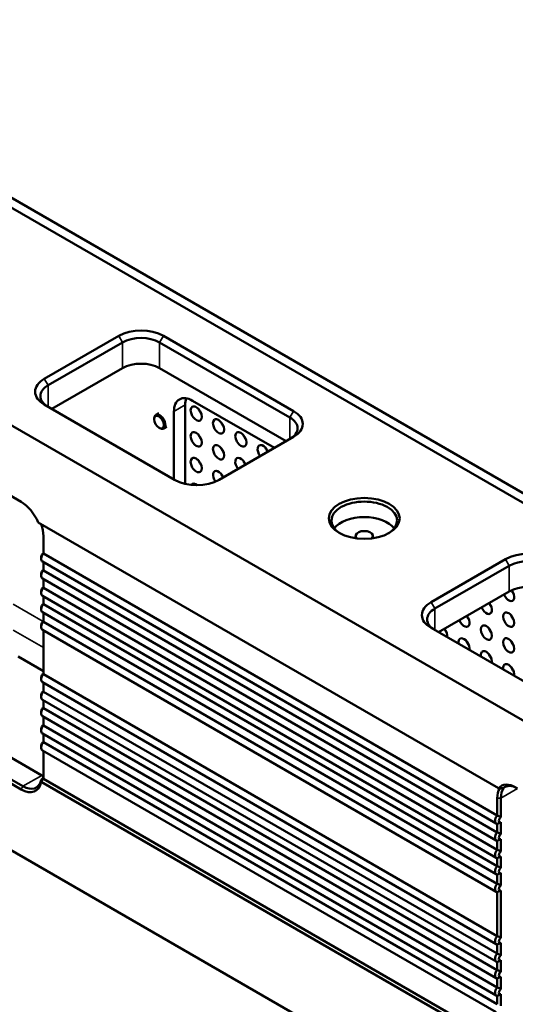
# Model space of a CAD drawing. Header units: millimetres. Extents: x 0 to 5372, y -189 to 1188.
# Tile 21 of 30: x 1447 to 1509, y 311 to 436. Entities that reach past the tile are written whole.
import ezdxf

# ---------------------------------------------------------------- set-up
doc = ezdxf.new("R2010")
doc.units = ezdxf.units.MM
doc.header["$LTSCALE"] = 2
doc.layers.add('Sichtbar (ISO)', color=7, linetype='Continuous', lineweight=50)
doc.layers.add('Sichtbar schmal (ISO)', color=7, linetype='Continuous', lineweight=35)

msp = doc.modelspace()

# ---------------------------------------------------------------- linework, layer by layer
at = {"layer": 'Sichtbar (ISO)'}
for p, q in [((1128.192, 567.346), (1594.27, 298.256)), ((1594.27, 244.367), (1128.192, 513.457)), ((1387.67, 446.386), (1548.582, 353.483)), ((1387.312, 445.326), (1548.644, 352.181)), ((1392.579, 405.72), (1446.791, 374.421)), ((1449.735, 390.002), (1459.163, 395.445)), ((1459.635, 394.629), (1450.206, 389.185)), ((1480.848, 385.103), (1464.349, 394.629)), ((1464.82, 395.445), (1481.32, 385.919)), ((1450.678, 386.192), (1459.635, 391.363)), ((1464.349, 391.363), (1480.377, 382.109)), ((1478.887, 381.249), (1468.516, 387.237)), ((1466.234, 377.21), (1449.735, 386.736)), ((1464.245, 385.653), (1463.868, 385.435)), ((1466.159, 385.876), (1466.159, 377.253)), ((1467.573, 386.692), (1467.573, 376.7)), ((1463.661, 384.869), (1463.661, 384.978)), ((1464.274, 383.807), (1464.368, 383.753)), ((1465.245, 383.921), (1464.868, 383.703)), ((1481.32, 382.653), (1471.891, 377.21)), ((1507.315, 338.117), (1448.964, 371.806)), ((1449.619, 370.067), (1449.619, 367.857)), ((1449.343, 367.445), (1449.343, 367.172)), ((1449.619, 367.857), (1507.131, 334.653)), ((1498.761, 361.697), (1508.19, 367.14)), ((1507.004, 333.637), (1449.493, 366.841)), ((1449.619, 366.768), (1449.619, 365.724)), ((1449.619, 365.724), (1507.131, 332.52)), ((1508.661, 366.323), (1499.233, 360.88)), ((1449.343, 365.311), (1449.343, 365.039)), ((1507.004, 331.503), (1449.493, 364.707)), ((1449.619, 364.634), (1449.619, 363.516)), ((1449.619, 363.516), (1507.131, 330.311)), ((1449.343, 363.103), (1449.343, 362.831)), ((1507.004, 329.295), (1449.493, 362.499)), ((1449.619, 362.426), (1449.619, 361.437)), ((1499.704, 357.886), (1508.661, 363.057)), ((1449.343, 361.024), (1449.343, 360.752)), ((1449.619, 361.437), (1507.131, 328.232)), ((1507.004, 327.216), (1449.493, 360.42)), ((1449.619, 360.347), (1449.619, 359.215)), ((1449.343, 358.802), (1449.343, 358.53)), ((1507.004, 324.994), (1449.493, 358.198)), ((1449.619, 359.215), (1507.131, 326.011)), ((1515.261, 348.905), (1498.761, 358.431)), ((1449.619, 358.125), (1449.619, 352.575)), ((1449.619, 352.967), (1446.436, 354.805)), ((1449.343, 352.162), (1449.343, 351.89)), ((1449.619, 352.575), (1507.131, 319.371)), ((1507.004, 318.354), (1449.493, 351.558)), ((1449.619, 351.485), (1449.619, 350.353)), ((1449.343, 349.941), (1449.343, 349.668)), ((1449.619, 350.353), (1507.131, 317.149)), ((1507.004, 316.133), (1449.493, 349.337)), ((1449.619, 349.264), (1449.619, 348.274)), ((1449.619, 348.274), (1507.131, 315.07)), ((1449.343, 347.862), (1449.343, 347.589)), ((1507.004, 314.053), (1449.493, 347.258)), ((1449.619, 347.185), (1449.619, 346.066)), ((1439.053, 345.731), (1449.424, 339.744)), ((1449.619, 346.066), (1507.131, 312.862)), ((1449.343, 345.653), (1449.343, 345.381)), ((1507.004, 311.845), (1449.493, 345.05)), ((1449.619, 344.976), (1449.619, 343.933)), ((1446.791, 337.951), (1436.42, 343.939)), ((1436.656, 344.347), (1447.026, 338.359)), ((1449.343, 343.52), (1449.343, 343.248)), ((1449.619, 343.933), (1507.131, 310.728)), ((1507.004, 309.712), (1449.493, 342.916)), ((1449.619, 342.843), (1449.619, 339.584)), ((1449.34, 338.929), (1506.938, 305.675)), ((1449.608, 339.314), (1449.612, 339.316)), ((1449.612, 339.316), (1507.138, 306.103)), ((1507.352, 338.095), (1507.315, 338.117)), ((1507.352, 338.095), (1507.42, 338.056)), ((1507.131, 334.653), (1507.131, 336.862)), ((1507.602, 336.862), (1507.602, 334.447)), ((1507.131, 332.52), (1507.131, 333.603)), ((1507.602, 333.808), (1507.602, 332.314)), ((1507.131, 330.311), (1507.131, 331.469)), ((1507.602, 331.675), (1507.602, 330.106)), ((1507.602, 329.467), (1507.602, 328.027)), ((1507.131, 328.232), (1507.131, 329.261)), ((1507.131, 326.011), (1507.131, 327.182)), ((1507.602, 327.388), (1507.602, 325.805)), ((1507.131, 319.371), (1507.131, 324.96)), ((1507.602, 325.166), (1507.602, 319.165)), ((1507.131, 317.149), (1507.131, 318.32)), ((1507.602, 318.526), (1507.602, 316.943)), ((1507.131, 315.07), (1507.131, 316.099)), ((1507.602, 316.304), (1507.602, 314.864)), ((1507.131, 312.862), (1507.131, 314.02)), ((1507.602, 314.225), (1507.602, 312.656)), ((1507.602, 312.017), (1507.602, 310.523)), ((1507.131, 310.728), (1507.131, 311.811))]:
    msp.add_line(p, q, dxfattribs=at)
for centre, major_axis, ratio, start_param, end_param in [((1461.992, 393.812), (4, 0), 0.5773503, 0.7853982, 2.3561945), ((1461.992, 393.268), (-3.333, 0), 0.5773503, 3.9269908, 5.4977871), ((1461.992, 390.002), (3.333, 0), 0.5773503, 0.7853982, 2.3561945), ((1452.563, 388.369), (-4, 0), 0.5773503, 5.4977871, 7.0685835), ((1452.563, 387.825), (-3.333, 0), 0.5773503, 5.4977871, 7.0685835), ((1468.516, 384.515), (-1.667, 2.887), 0.5773503, 5.4977871, 7.0685835), ((1469.93, 385.331), (1.667, -2.887), 0.5773503, 3.5797417, 3.9269908), ((1469.93, 386.148), (0.5, -0.866), 0.5773503, 4.3725521, 5.0522259), ((1478.491, 384.286), (4, 0), 0.5773503, 5.4977871, 7.0685835), ((1464.368, 384.569), (0.5, -0.866), 0.5773503, 5.4977871, 10.2101761), ((1472.759, 384.515), (0.5, -0.866), 0.5773503, 4.3725521, 5.0522259), ((1478.491, 383.742), (3.333, 0), 0.5773503, 5.4977871, 7.0685835), ((1469.93, 382.882), (0.5, -0.866), 0.5773503, 4.3725521, 5.0522259), ((1475.587, 382.882), (0.5, -0.866), 0.5773503, 4.3725521, 5.0522259), ((1472.759, 381.249), (0.5, -0.866), 0.5773503, 4.3725521, 5.0522259), ((1477.473, 380.705), (-0.5, 0.866), 0.5773503, 4.4744713, 8.0918993), ((1478.416, 381.249), (0.5, -0.866), 0.5773503, 4.3725521, 4.9503066), ((1469.93, 379.616), (0.5, -0.866), 0.5773503, 4.3725521, 5.0522259), ((1474.644, 379.072), (-0.5, 0.866), 0.5773503, 4.4744713, 8.0918993), ((1475.587, 379.616), (0.5, -0.866), 0.5773503, 4.3725521, 4.9503066), ((1471.816, 377.439), (-0.5, 0.866), 0.5773503, 4.4744713, 8.0581212), ((1469.063, 378.843), (-4, 0), 0.5773503, 0.7853982, 2.3561945), ((1472.759, 377.983), (0.5, -0.866), 0.5773503, 4.3725521, 4.9503066), ((1468.988, 375.806), (-0.5, 0.866), 0.5773503, 5.3138908, 6.5441711), ((1446.791, 371.427), (1.833, -3.175), 0.5773503, 1.3623295, 2.3561945), ((1490.276, 372.039), (4.167, 0), 0.5773503, 5.5370274, 10.1709359), ((1490.276, 370.079), (-4.167, 0), 0.5773503, 3.5610813, 5.8636966), ((1447.026, 371.564), (1.833, -3.175), 0.5773503, 0.7853982, 1.25726), ((1490.276, 370.079), (1.1, 0), 0.5773503, 5.7804126, 9.9275506), ((1449.855, 367.468), (-0.362, -0.628), 0.5773503, 4.405013, 6.2831853), ((1449.619, 367.604), (0.196, 0.339), 0.5773503, 0.7853982, 2.3561945), ((1511.018, 365.507), (4, 0), 0.5773503, 0.7853982, 2.3561945), ((1449.855, 365.335), (-0.362, -0.628), 0.5773503, 4.405013, 6.2831853), ((1449.619, 365.471), (0.196, 0.339), 0.5773503, 0.7853982, 2.3561945), ((1511.018, 364.963), (-3.333, 0), 0.5773503, 3.9269908, 5.4977871), ((1449.855, 363.126), (-0.362, -0.628), 0.5773503, 4.405013, 6.2831853), ((1449.619, 363.263), (0.196, 0.339), 0.5773503, 0.7853982, 2.3561945), ((1508.586, 362.742), (0.5, -0.866), 0.5773503, 4.4744713, 8.0740225), ((1511.018, 361.697), (3.333, 0), 0.5773503, 0.7853982, 2.3561945), ((1509.528, 363.286), (0.5, -0.866), 0.5773503, 4.4886894, 5.0522259), ((1449.855, 361.047), (-0.362, -0.628), 0.5773503, 4.405013, 6.2831853), ((1449.619, 361.183), (0.196, 0.339), 0.5773503, 0.7853982, 2.3561945), ((1501.59, 360.064), (-4, 0), 0.5773503, 5.4977871, 7.0685835), ((1501.59, 359.519), (-3.333, 0), 0.5773503, 5.4977871, 7.0685835), ((1505.757, 361.109), (0.5, -0.866), 0.5773503, 4.4744713, 8.0918993), ((1506.7, 361.653), (0.5, -0.866), 0.5773503, 4.4744713, 5.0522259), ((1502.929, 359.476), (0.5, -0.866), 0.5773503, 4.4744713, 8.0918993), ((1503.872, 360.02), (0.5, -0.866), 0.5773503, 4.4744713, 5.0522259), ((1509.528, 360.02), (0.5, -0.866), 0.5773503, 4.3725521, 5.0522259), ((1449.855, 358.826), (-0.362, -0.628), 0.5773503, 4.405013, 6.2831853), ((1449.619, 358.962), (0.196, 0.339), 0.5773503, 0.7853982, 2.3561945), ((1501.043, 358.387), (0.5, -0.866), 0.5773503, 4.4744713, 5.0522259), ((1500.1, 357.843), (0.5, -0.866), 0.5773503, 0.5564571, 1.808714), ((1506.7, 358.387), (0.5, -0.866), 0.5773503, 4.3725521, 5.0522259), ((1502.929, 356.21), (-0.5, 0.866), 0.5773503, 3.6980497, 7.2975246), ((1503.872, 356.754), (0.5, -0.866), 0.5773503, 4.3725521, 5.0522259), ((1509.528, 356.754), (0.5, -0.866), 0.5773503, 4.3725521, 5.0522259), ((1505.757, 354.577), (-0.5, 0.866), 0.5773503, 3.6980497, 7.2975246), ((1506.7, 355.121), (0.5, -0.866), 0.5773503, 4.3725521, 5.0522259), ((1508.586, 352.944), (-0.5, 0.866), 0.5773503, 3.6980497, 7.2975246), ((1509.528, 353.488), (0.5, -0.866), 0.5773503, 4.3725521, 5.0522259), ((1449.855, 352.186), (-0.362, -0.628), 0.5773503, 4.405013, 6.2831853), ((1449.619, 352.322), (0.196, 0.339), 0.5773503, 0.7853982, 2.3561945), ((1449.855, 349.964), (-0.362, -0.628), 0.5773503, 4.405013, 6.2831853), ((1449.619, 350.1), (0.196, 0.339), 0.5773503, 0.7853982, 2.3561945), ((1449.855, 347.885), (-0.362, -0.628), 0.5773503, 4.405013, 6.2831853), ((1449.619, 348.021), (0.196, 0.339), 0.5773503, 0.7853982, 2.3561945), ((1449.855, 345.677), (-0.362, -0.628), 0.5773503, 4.405013, 6.2831853), ((1449.619, 345.813), (0.196, 0.339), 0.5773503, 0.7853982, 2.3561945), ((1449.855, 343.543), (-0.362, -0.628), 0.5773503, 4.405013, 6.2831853), ((1449.619, 343.679), (0.196, 0.339), 0.5773503, 0.7853982, 2.3561945), ((1449.424, 342.465), (-1.667, 2.887), 0.5773503, 2.3561945, 2.4357923), ((1447.262, 341.217), (-1.667, 2.887), 0.5773503, 3.7849425, 3.9269908), ((1447.026, 341.081), (1.833, -3.175), 0.5773503, 0.6928101, 0.7853982), ((1446.791, 340.945), (1.833, -3.175), 0.5773503, 5.4977871, 6.8857483), ((1447.026, 341.081), (1.667, -2.887), 0.5773503, 5.4977871, 6.8349021), ((1509.488, 335.229), (-1.833, 3.175), 0.5773503, 5.4977871, 6.4916521), ((1509.723, 335.366), (-1.667, 2.887), 0.5773503, 5.4977871, 6.4000517), ((1509.723, 335.366), (-1.833, 3.175), 0.5773503, 0.3135363, 0.7853982), ((1509.959, 335.502), (-1.667, 2.887), 0.5773503, 0.223324, 0.7853982), ((1510.53, 336.781), (2.717, -1.327), 0.0687461, 2.8379408, 2.9608497), ((1507.366, 334.264), (-0.362, -0.628), 0.5773503, 4.405013, 6.5905613), ((1507.602, 334.128), (-0.196, -0.339), 0.5773503, 3.9269908, 7.0685835), ((1507.366, 332.13), (-0.362, -0.628), 0.5773503, 4.405013, 6.5905613), ((1507.602, 331.994), (-0.196, -0.339), 0.5773503, 3.9269908, 7.0685835), ((1507.366, 329.922), (-0.362, -0.628), 0.5773503, 4.405013, 6.5905613), ((1507.602, 329.786), (-0.196, -0.339), 0.5773503, 3.9269908, 7.0685835), ((1507.366, 327.843), (-0.362, -0.628), 0.5773503, 4.405013, 6.5905613), ((1507.602, 327.707), (-0.196, -0.339), 0.5773503, 3.9269908, 7.0685835), ((1507.366, 325.621), (-0.362, -0.628), 0.5773503, 4.405013, 6.5905613), ((1507.602, 325.485), (-0.196, -0.339), 0.5773503, 3.9269908, 7.0685835), ((1507.366, 318.982), (-0.362, -0.628), 0.5773503, 4.405013, 6.5905613), ((1507.602, 318.846), (-0.196, -0.339), 0.5773503, 3.9269908, 7.0685835), ((1507.366, 316.76), (-0.362, -0.628), 0.5773503, 4.405013, 6.5905613), ((1507.602, 316.624), (-0.196, -0.339), 0.5773503, 3.9269908, 7.0685835), ((1507.366, 314.681), (-0.362, -0.628), 0.5773503, 4.405013, 6.5905613), ((1507.602, 314.545), (-0.196, -0.339), 0.5773503, 3.9269908, 7.0685835), ((1507.366, 312.473), (-0.362, -0.628), 0.5773503, 4.405013, 6.5905613), ((1507.602, 312.337), (-0.196, -0.339), 0.5773503, 3.9269908, 7.0685835)]:
    msp.add_ellipse(centre, major_axis=major_axis, ratio=ratio, start_param=start_param, end_param=end_param, dxfattribs=at)
for centre, major_axis in [((1468.988, 385.604), (-0.5, 0.866)), ((1464.274, 384.515), (-0.433, 0.751)), ((1471.816, 383.971), (-0.5, 0.866)), ((1468.988, 382.338), (-0.5, 0.866)), ((1474.644, 382.338), (-0.5, 0.866)), ((1471.816, 380.705), (-0.5, 0.866)), ((1468.988, 379.072), (-0.5, 0.866)), ((1490.276, 372.311), (-4.5, 0)), ((1508.586, 359.476), (-0.5, 0.866)), ((1505.757, 357.843), (-0.5, 0.866)), ((1508.586, 356.21), (-0.5, 0.866))]:
    msp.add_ellipse(centre, major_axis=major_axis, ratio=0.5773503, dxfattribs=at)
for points, knots in [([(1449.319, 339.127), (1449.367, 339.185), (1449.414, 339.244), (1449.506, 339.364), (1449.551, 339.424), (1449.595, 339.485)], [0, 0, 0, 0, 0.033909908, 0.033909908, 0.067820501, 0.067820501, 0.067820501, 0.067820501]), ([(1449.608, 339.314), (1449.606, 339.346), (1449.605, 339.378), (1449.6, 339.434), (1449.598, 339.46), (1449.595, 339.485)], [0.000001, 0.000001, 0.000001, 0.000001, 0.040482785, 0.040482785, 0.075284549, 0.075284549, 0.075284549, 0.075284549]), ([(1449.612, 339.316), (1449.568, 339.255), (1449.524, 339.195), (1449.434, 339.075), (1449.389, 339.016), (1449.342, 338.957)], [-0.067588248, -0.067588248, -0.067588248, -0.067588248, -0.033794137, -0.033794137, 0, 0, 0, 0]), ([(1507.874, 338.12), (1507.791, 338.117), (1507.708, 338.113), (1507.534, 338.105), (1507.443, 338.1), (1507.352, 338.095)], [-0.081009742, -0.081009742, -0.081009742, -0.081009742, -0.042031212, -0.042031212, 0, 0, 0, 0])]:
    msp.add_open_spline(points, degree=3, knots=knots, dxfattribs=at)
for points, degree in [([(1449.342, 338.957), (1449.336, 339.02), (1449.328, 339.076), (1449.319, 339.127)], 3), ([(1449.342, 338.957), (1449.342, 338.948), (1449.341, 338.938), (1449.34, 338.929)], 3), ([(1507.965, 338.104), (1507.794, 338.089), (1507.613, 338.073), (1507.42, 338.056)], 3), ([(1507.602, 334.447), (1507.424, 334.55), (1507.131, 334.653)], 2), ([(1507.602, 333.808), (1507.424, 333.706), (1507.131, 333.603)], 2), ([(1507.602, 332.314), (1507.424, 332.417), (1507.131, 332.52)], 2), ([(1507.602, 331.675), (1507.424, 331.572), (1507.131, 331.469)], 2), ([(1507.602, 330.106), (1507.424, 330.209), (1507.131, 330.311)], 2), ([(1507.602, 329.467), (1507.424, 329.364), (1507.131, 329.261)], 2), ([(1507.602, 328.027), (1507.424, 328.129), (1507.131, 328.232)], 2), ([(1507.602, 327.388), (1507.424, 327.285), (1507.131, 327.182)], 2), ([(1507.602, 325.805), (1507.424, 325.908), (1507.131, 326.011)], 2), ([(1507.602, 325.166), (1507.424, 325.063), (1507.131, 324.96)], 2), ([(1507.602, 319.165), (1507.424, 319.268), (1507.131, 319.371)], 2), ([(1507.602, 318.526), (1507.424, 318.423), (1507.131, 318.32)], 2), ([(1507.602, 316.943), (1507.424, 317.046), (1507.131, 317.149)], 2), ([(1507.602, 316.304), (1507.424, 316.202), (1507.131, 316.099)], 2), ([(1507.602, 314.864), (1507.424, 314.967), (1507.131, 315.07)], 2), ([(1507.602, 314.225), (1507.424, 314.122), (1507.131, 314.02)], 2), ([(1507.602, 312.656), (1507.424, 312.759), (1507.131, 312.862)], 2), ([(1507.602, 312.017), (1507.424, 311.914), (1507.131, 311.811)], 2)]:
    msp.add_open_spline(points, degree=degree, dxfattribs=at)
at = {"layer": 'Sichtbar schmal (ISO)'}
for p, q in [((1459.163, 395.445), (1459.635, 394.629)), ((1459.635, 394.629), (1459.635, 391.363)), ((1464.349, 394.629), (1464.82, 395.445)), ((1464.349, 391.363), (1464.349, 394.629)), ((1449.735, 390.002), (1450.206, 389.185)), ((1450.206, 386.464), (1450.206, 389.185)), ((1467.573, 386.692), (1466.159, 385.876)), ((1480.848, 385.103), (1481.32, 385.919)), ((1480.848, 385.103), (1480.848, 382.381)), ((1508.19, 367.14), (1508.661, 366.323)), ((1508.661, 363.057), (1508.661, 366.323)), ((1445.802, 361.431), (1449.576, 359.252)), ((1498.761, 361.697), (1499.233, 360.88)), ((1499.233, 360.88), (1499.233, 358.158)), ((1449.619, 355.961), (1445.802, 358.165)), ((1447.026, 338.359), (1449.424, 339.744)), ((1447.026, 338.359), (1446.791, 337.951)), ((1507.602, 336.862), (1509.723, 338.087)), ((1507.602, 336.862), (1507.131, 336.862))]:
    msp.add_line(p, q, dxfattribs=at)

doc.saveas('drawing.dxf')
